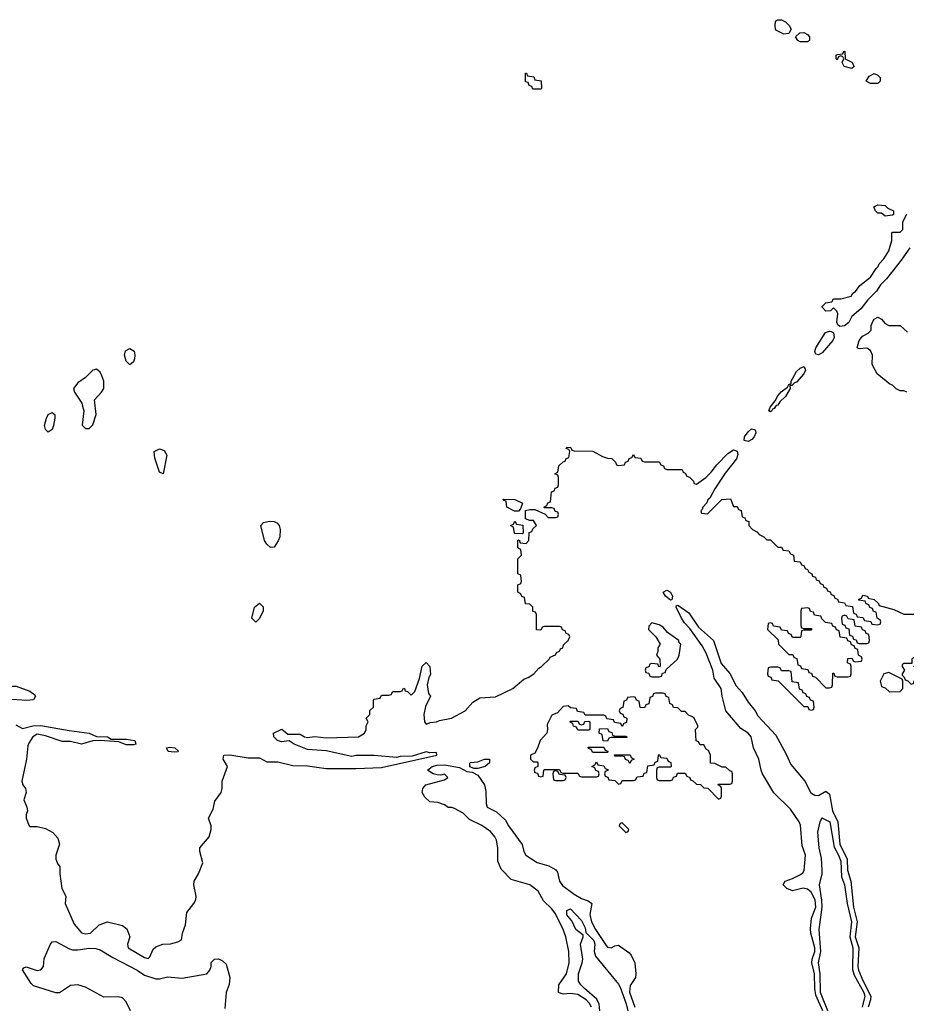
# Model space of a CAD drawing. Header units: inches. Extents: x 2710684 to 2828758, y 857022 to 965663.
# Tile 175 of 256: x 2764615 to 2769404, y 903026 to 908342. Entities that reach past the tile are written whole.
import ezdxf

# ---------------------------------------------------------------- set-up
doc = ezdxf.new("R2010")
doc.units = ezdxf.units.IN
doc.header["$MEASUREMENT"] = 0
doc.layers.add('C7960', color=7, linetype='Continuous')

msp = doc.modelspace()

# ---------------------------------------------------------------- linework, layer by layer
at = {"layer": 'C7960', "color": 4}
for points, elevation in [([(2768743.1, 908263.1), (2768703.1, 908283.1), (2768698, 908290), (2768695.3, 908310), (2768698, 908330), (2768703.1, 908336.9), (2768710, 908342), (2768730, 908342), (2768751, 908331), (2768771.3, 908311.3), (2768782, 908290), (2768770, 908268)], 12), ([(2768830, 908222), (2768818, 908230), (2768806, 908250), (2768828.4, 908271.6), (2768850, 908272), (2768870, 908262), (2768882, 908250), (2768882, 908230), (2768870, 908222)], 12), ([(2769110, 908078), (2769068.9, 908088.9), (2769058, 908110), (2769066, 908130), (2769062, 908142), (2769050, 908146), (2769038, 908142), (2769030, 908126), (2769026, 908130), (2769026, 908150), (2769030, 908154), (2769062, 908158), (2769066, 908170), (2769072.7, 908172.7), (2769074, 908130), (2769110, 908112), (2769122, 908090)], 12), ([(2767430, 907966), (2767387.3, 907967.3), (2767382, 907982), (2767367.3, 907987.3), (2767362, 908002), (2767347.3, 908007.3), (2767347.3, 908052.7), (2767352.7, 908052.7), (2767358, 908038), (2767392.7, 908032.7), (2767398, 908018), (2767432.7, 908012.7), (2767434, 907970)], 12), ([(2769210, 907998), (2769188, 908010), (2769203.1, 908036.9), (2769230, 908052), (2769250, 908042), (2769262, 908030), (2769262, 908010), (2769250, 907998)], 12), ([(2769290, 907282), (2769270, 907298), (2769250, 907298), (2769238, 907310), (2769228.4, 907331.6), (2769250, 907342), (2769290, 907338), (2769304.7, 907324.7), (2769334, 907310), (2769334, 907290), (2769330, 907286)], 12), ([(2768930, 906533.2), (2768915.3, 906535.3), (2768909.4, 906550), (2768916, 906570), (2768967.5, 906652.5), (2768990, 906660.7), (2768998.5, 906658.5), (2769010.8, 906650.8), (2769014.6, 906625.4), (2769007.7, 906610), (2768950, 906542.7)], 12), ([(2765210, 906479), (2765190, 906498), (2765181.2, 906530), (2765186, 906554), (2765210, 906566), (2765232.8, 906552.8), (2765237.3, 906530), (2765236.3, 906510), (2765230, 906495.3)], 12), ([(2768670, 906225.2), (2768662, 906230), (2768669.2, 906250), (2768696.5, 906283.5), (2768709.6, 906310.4), (2768727.5, 906332.5), (2768763.1, 906356.9), (2768770, 906372), (2768782, 906378), (2768782, 906390), (2768810, 906442.8), (2768830, 906461), (2768852, 906470), (2768858.8, 906450), (2768850.3, 906429.7), (2768810, 906384), (2768799.6, 906380.4), (2768786, 906366), (2768774, 906366), (2768776, 906350), (2768752.1, 906307.9), (2768721.1, 906278.9), (2768710, 906261.2), (2768701.4, 906258.6), (2768690, 906242), (2768681, 906239), (2768678, 906230)], 12), ([(2765030, 906455.3), (2765010, 906448.7), (2764971, 906410), (2764930, 906381.2), (2764906, 906350), (2764911.3, 906330), (2764950.9, 906270.9), (2764955.3, 906255.3), (2764961, 906230), (2764952.7, 906152.7), (2764970, 906134), (2764990, 906134), (2765010, 906154), (2765028.7, 906210), (2765019, 906290), (2765057.2, 906330), (2765069.2, 906350), (2765069.2, 906390), (2765058.6, 906418.6), (2765050, 906438)], 16), ([(2764770, 906115.3), (2764755.3, 906130), (2764749.3, 906150), (2764759.3, 906190), (2764769.3, 906210), (2764790, 906221), (2764804.7, 906210), (2764806, 906190), (2764798.8, 906150), (2764790, 906129)], 12), ([(2768550, 906065.2), (2768529, 906069), (2768529.4, 906090), (2768550, 906117.3), (2768567.9, 906132.1), (2768582, 906130), (2768586.8, 906126.8), (2768590.6, 906110.6), (2768582, 906090), (2768570, 906076)], 12), ([(2765390, 905889), (2765370, 905898), (2765345.2, 905974.8), (2765342, 906010), (2765370, 906024), (2765395.8, 906015.8), (2765410.6, 905990)], 12), ([(2767310, 905688), (2767288.4, 905688.4), (2767246, 905710), (2767242, 905742), (2767230, 905746), (2767227.3, 905752.7), (2767290, 905752), (2767331.3, 905731.3), (2767319.6, 905700.4)], 12), ([(2765970, 905492.7), (2765950, 905509.2), (2765938, 905530), (2765917.2, 905610), (2765932.3, 905627.7), (2765965.4, 905634.6), (2765990, 905633), (2766004.4, 905624.4), (2766016.3, 905610), (2766021.6, 905590), (2766020.4, 905550), (2766012.2, 905527.8), (2765990, 905494)], 12), ([(2767330, 905566), (2767287.3, 905567.3), (2767282, 905602), (2767266, 905610), (2767282, 905618), (2767290, 905634), (2767298, 905618), (2767332.7, 905612.7), (2767334, 905570)], 12), ([(2768130, 905207), (2768102.9, 905230), (2768090, 905251), (2768110, 905262), (2768130.3, 905250.3), (2768140.5, 905230), (2768138, 905210)], 8), ([(2765890, 905088.7), (2765869, 905110), (2765884, 905170), (2765910, 905191.3), (2765930, 905172), (2765930.7, 905150), (2765910, 905108)], 12), ([(2768870, 905166), (2768838, 905162), (2768834, 905150), (2768834, 905070), (2768838, 905058), (2768850, 905054), (2768890, 905054), (2768894, 905050), (2768890, 905046), (2768850, 905046), (2768838, 905042), (2768834, 905010), (2768830, 905006), (2768790, 905006), (2768782, 905022), (2768767.3, 905027.3), (2768762, 905042), (2768730, 905046), (2768722, 905062), (2768687.3, 905067.3), (2768682, 905082), (2768670, 905086), (2768658, 905082), (2768654, 905050), (2768712.7, 904992.7), (2768714, 904970), (2768770, 904914), (2768790, 904914), (2768798, 904898), (2768812.7, 904892.7), (2768818, 904858), (2768832.7, 904852.7), (2768838, 904838), (2768872.7, 904832.7), (2768878, 904818), (2768892.7, 904812.7), (2768898, 904798), (2768912.7, 904792.7), (2768970, 904734), (2768990, 904734), (2769002, 904738), (2769006, 904750), (2769007.3, 904812.7), (2769012.7, 904812.7), (2769018, 904798), (2769030, 904794), (2769090, 904794), (2769102, 904798), (2769106, 904810), (2769106, 904850), (2769102, 904862), (2769086, 904870), (2769087.3, 904892.7), (2769110, 904894), (2769118, 904878), (2769130, 904874), (2769162, 904878), (2769166, 904890), (2769162, 904902), (2769146, 904910), (2769142, 904942), (2769127.3, 904947.3), (2769122, 904962), (2769107.3, 904967.3), (2769102, 904982), (2769087.3, 904987.3), (2769082, 905002), (2769047.3, 905007.3), (2769042, 905042), (2769027.3, 905047.3), (2769022, 905062), (2769007.3, 905067.3), (2769002, 905082), (2768967.3, 905087.3), (2768947.3, 905107.3), (2768942, 905122), (2768907.3, 905127.3), (2768902, 905142), (2768887.3, 905147.3), (2768882, 905162)], 12), ([(2768030, 905086), (2768012.7, 905067.3), (2768012, 905050), (2768052, 905010), (2768074, 904970), (2768062, 904950), (2768062, 904930), (2768054, 904910), (2768072, 904890), (2768074, 904850), (2768067.3, 904847.3), (2768062, 904862), (2768030, 904866), (2768018, 904862), (2768012.7, 904847.3), (2767998, 904842), (2767994, 904830), (2767998, 904818), (2768012.7, 904812.7), (2768018, 904798), (2768030, 904794), (2768070, 904794), (2768082, 904798), (2768087.3, 904812.7), (2768102, 904818), (2768107.3, 904832.7), (2768168, 904890), (2768178, 904910), (2768186, 904970), (2768178, 904978), (2768175.3, 904990), (2768113.6, 905033.6), (2768090, 905062), (2768070, 905075.3)], 12), ([(2769070, 905126), (2769058, 905122), (2769054, 905110), (2769058, 905078), (2769072.7, 905072.7), (2769078, 905058), (2769092.7, 905052.7), (2769098, 905018), (2769112.7, 905012.7), (2769118, 904998), (2769132.7, 904992.7), (2769138, 904978), (2769150, 904974), (2769190, 904974), (2769202, 904978), (2769206, 904990), (2769202, 905022), (2769187.3, 905027.3), (2769182, 905042), (2769167.3, 905047.3), (2769162, 905062), (2769127.3, 905067.3), (2769122, 905102), (2769090, 905106), (2769082, 905122)], 12), ([(2769476.4, 904896.4), (2769443.6, 904896.4), (2769434, 904890), (2769434, 904866), (2769390, 904866), (2769382, 904858), (2769382, 904850), (2769394, 904830), (2769382, 904810), (2769382, 904802), (2769392.7, 904792.7), (2769398, 904778), (2769412.7, 904772.7), (2769430, 904754), (2769442, 904758), (2769447.3, 904772.7), (2769462, 904778), (2769466, 904790), (2769466, 904830), (2769462, 904842), (2769447.3, 904847.3), (2769446, 904854), (2769470, 904854), (2769486, 904890)], 12), ([(2768710, 904846), (2768670, 904846), (2768658, 904842), (2768654, 904810), (2768658, 904798), (2768672.7, 904792.7), (2768678, 904778), (2768712.7, 904772.7), (2768850, 904634), (2768872.7, 904632.7), (2768878, 904618), (2768890, 904614), (2768902, 904618), (2768906, 904630), (2768902, 904662), (2768887.3, 904667.3), (2768882, 904682), (2768867.3, 904687.3), (2768862, 904702), (2768847.3, 904707.3), (2768842, 904722), (2768827.3, 904727.3), (2768822, 904762), (2768787.3, 904767.3), (2768782, 904822), (2768770, 904826), (2768730, 904826), (2768722, 904842)], 12), ([(2769310, 904818), (2769282, 904810), (2769262, 904770), (2769270, 904742), (2769290, 904734), (2769312.7, 904712.7), (2769370, 904714), (2769386, 904730), (2769386, 904770), (2769382, 904782)], 12), ([(2764490, 904724.7), (2764576.4, 904743.6), (2764596.4, 904743.6), (2764670, 904716), (2764696.3, 904696.3), (2764701, 904690), (2764690, 904669), (2764654.4, 904665.6), (2764550, 904673.2), (2764530, 904677.2), (2764490, 904695.3), (2764406, 904710), (2764368.7, 904730), (2764410, 904746), (2764450, 904742.8)], 12), ([(2768090, 904706), (2768050, 904706), (2768038, 904702), (2768032.7, 904687.3), (2768018, 904682), (2768012.7, 904647.3), (2767998, 904642), (2767990, 904626), (2767967.3, 904627.3), (2767962, 904662), (2767947.3, 904667.3), (2767942, 904682), (2767930, 904686), (2767898, 904682), (2767892.7, 904667.3), (2767878, 904662), (2767872.7, 904627.3), (2767858, 904622), (2767854, 904610), (2767858, 904598), (2767872.7, 904592.7), (2767878, 904578), (2767894, 904570), (2767892.7, 904547.3), (2767878, 904542), (2767870, 904526), (2767862, 904542), (2767827.3, 904547.3), (2767822, 904562), (2767787.3, 904567.3), (2767782, 904582), (2767770, 904586), (2767670, 904586), (2767662, 904602), (2767627.3, 904607.3), (2767622, 904622), (2767590, 904626), (2767578, 904638), (2767550, 904634), (2767519.8, 904600.2), (2767490, 904586), (2767463.6, 904536.4), (2767466, 904510), (2767462, 904490), (2767426, 904450), (2767412, 904408), (2767398, 904382), (2767374, 904370), (2767374, 904350), (2767390, 904334), (2767410, 904334), (2767414, 904330), (2767414, 904310), (2767398, 904302), (2767394, 904290), (2767398, 904278), (2767412.7, 904272.7), (2767418, 904258), (2767430, 904254), (2767442, 904258), (2767446, 904290), (2767450, 904294), (2767530, 904294), (2767538, 904278), (2767550, 904274), (2767630, 904274), (2767638, 904258), (2767650, 904254), (2767730, 904254), (2767742, 904258), (2767746, 904270), (2767742, 904282), (2767727.3, 904287.3), (2767722, 904302), (2767706, 904310), (2767722, 904318), (2767730, 904334), (2767738, 904318), (2767770, 904314), (2767778, 904298), (2767792.7, 904292.7), (2767792.7, 904287.3), (2767778, 904282), (2767774, 904270), (2767778, 904258), (2767792.7, 904252.7), (2767798, 904238), (2767830, 904234), (2767850, 904214), (2767862, 904218), (2767870, 904234), (2767930, 904234), (2767942, 904238), (2767950, 904254), (2767982, 904258), (2767987.3, 904272.7), (2768002, 904278), (2768007.3, 904312.7), (2768042, 904318), (2768047.3, 904332.7), (2768062, 904338), (2768066, 904370), (2768070, 904374), (2768078, 904358), (2768110, 904354), (2768118, 904338), (2768132, 904332), (2768134, 904310), (2768130, 904306), (2768070, 904306), (2768058, 904302), (2768054, 904290), (2768054, 904250), (2768058, 904238), (2768070, 904234), (2768130, 904234), (2768142, 904238), (2768147.3, 904252.7), (2768162, 904258), (2768167.3, 904272.7), (2768210, 904274), (2768218, 904258), (2768234, 904250), (2768238, 904238), (2768250, 904234), (2768270, 904214), (2768292.7, 904212.7), (2768310, 904194), (2768332.7, 904192.7), (2768390, 904134), (2768402, 904138), (2768406, 904150), (2768406, 904190), (2768402, 904202), (2768386, 904210), (2768390, 904214), (2768450, 904214), (2768462, 904218), (2768466, 904230), (2768466, 904270), (2768462, 904282), (2768450, 904286), (2768430, 904306), (2768410, 904306), (2768370, 904326), (2768347.3, 904327.3), (2768346, 904370), (2768335.3, 904395.3), (2768323.1, 904403.1), (2768310, 904426), (2768290, 904426), (2768282, 904442), (2768268.4, 904448.4), (2768266, 904510), (2768278, 904522), (2768278, 904530), (2768258, 904570), (2768250, 904578), (2768227.3, 904587.3), (2768210, 904606), (2768190, 904606), (2768170, 904626), (2768147.3, 904627.3), (2768142, 904642), (2768126, 904650), (2768122, 904682), (2768107.3, 904687.3), (2768102, 904702)], 12), ([(2767630, 904506), (2767622, 904522), (2767607.3, 904527.3), (2767602, 904542), (2767586, 904550), (2767590, 904554), (2767630, 904554), (2767638, 904538), (2767650, 904534), (2767662, 904538), (2767667.3, 904552.7), (2767690, 904554), (2767694, 904550), (2767694, 904510), (2767690, 904506)], 12), ([(2767830, 904474), (2767890, 904474), (2767894, 904470), (2767894, 904466), (2767810, 904466), (2767798, 904462), (2767790, 904446), (2767767.3, 904447.3), (2767762, 904482), (2767746, 904490), (2767747.3, 904512.7), (2767790, 904514), (2767798, 904498), (2767812.7, 904492.7), (2767818, 904478)], 12), ([(2765450, 904386.6), (2765418, 904390), (2765408, 904410), (2765426.3, 904413.7), (2765454, 904410), (2765472.7, 904392.7), (2765470, 904389.3)], 12), ([(2767710, 904386), (2767702, 904402), (2767687.3, 904407.3), (2767686, 904414), (2767770, 904414), (2767778, 904398), (2767792.7, 904392.7), (2767790, 904386)], 12), ([(2767070, 904298), (2767047.3, 904307.3), (2767047.3, 904327.3), (2767050, 904331), (2767090, 904334.8), (2767126, 904350), (2767152, 904350), (2767152, 904330), (2767130, 904308.7), (2767090, 904298)], 8), ([(2767910, 904326), (2767902, 904342), (2767887.3, 904347.3), (2767882, 904362), (2767870, 904366), (2767830, 904366), (2767827.3, 904372.7), (2767912.7, 904372.7), (2767918, 904358), (2767934, 904350), (2767918, 904342)], 12), ([(2767510, 904286), (2767498, 904282), (2767494, 904270), (2767498, 904238), (2767510, 904234), (2767550, 904234), (2767562, 904238), (2767566, 904250), (2767562, 904262), (2767530, 904266), (2767522, 904282)], 12), ([(2767870, 904006), (2767858, 904002), (2767854, 903990), (2767890, 903954), (2767902, 903958), (2767906, 903970)], 12)]:
    msp.add_lwpolyline(points, close=True, dxfattribs=dict(at, elevation=elevation))
for points, elevation in [([(2769422.8, 907110), (2769376.7, 907043.3), (2769296.4, 906943.6), (2769264, 906910), (2769243, 906877), (2769196, 906830), (2769158.8, 906781.2), (2769110, 906739), (2769092.7, 906707.3), (2769070, 906689.2), (2769045.6, 906685.6), (2769033.6, 906693.6), (2769029.2, 906709.2), (2769033.6, 906753.6), (2769028.4, 906768.4), (2769010, 906786), (2768994, 906770), (2768970, 906768.7), (2768949, 906790), (2768950, 906794), (2768970, 906814), (2769002, 906818), (2769010, 906834), (2769050, 906834), (2769106, 906850), (2769115.3, 906864.7), (2769130, 906874), (2769153.2, 906906.8), (2769210, 906951.3), (2769240.7, 906999.3), (2769252.7, 907010), (2769256.5, 907023.5), (2769282, 907050), (2769310, 907094), (2769326, 907150), (2769326, 907190), (2769330, 907194), (2769370, 907194), (2769386, 907210), (2769386, 907250), (2769407.3, 907292.7)], 12), ([(2769406, 906330), (2769390, 906338), (2769370, 906338), (2769350, 906348), (2769330, 906368), (2769314.6, 906374.6), (2769246, 906430), (2769220.4, 906480.4), (2769222, 906530), (2769210, 906555.3), (2769190, 906568.7), (2769150, 906564), (2769138, 906570), (2769149.4, 906610.6), (2769166.6, 906633.4), (2769198, 906650), (2769214, 906666), (2769214, 906690), (2769224.1, 906715.9), (2769230, 906724.7), (2769250, 906736), (2769270, 906724.7), (2769290, 906701), (2769310, 906691.3), (2769371.6, 906691.6), (2769410, 906654)], 12), ([(2764594, 904534), (2764630, 904514.8), (2764686, 904530), (2764730, 904530.3), (2764883.4, 904503.4), (2764990.3, 904490.3), (2765030, 904470.7), (2765090, 904470.4), (2765110, 904458), (2765190, 904458), (2765238, 904450), (2765242, 904430), (2765230, 904426.6), (2765190, 904427), (2765150, 904442), (2765049.5, 904449.5), (2765010, 904447.6), (2764950, 904429.6), (2764890, 904445.1), (2764844.5, 904444.5), (2764755.1, 904475.1), (2764710, 904484.5), (2764686.8, 904470), (2764664.2, 904435.8), (2764659.2, 904420.8), (2764651.7, 904348.3), (2764627.3, 904230), (2764632.7, 904210), (2764646.7, 904190), (2764650.4, 904170), (2764637.1, 904130), (2764654.4, 904090), (2764657.1, 904070), (2764650.6, 904050), (2764650.7, 904030.7), (2764666, 903990), (2764670, 903986), (2764710, 903986), (2764754.4, 903974.4), (2764794, 903954), (2764822, 903922), (2764830.8, 903890), (2764811, 903830), (2764811.3, 903810), (2764822, 903782), (2764832, 903770), (2764831.3, 903730), (2764842.8, 903650), (2764864.7, 903610), (2764861, 903570), (2764910, 903458), (2764950, 903412), (2764970, 903406.8), (2764998, 903410), (2765044.7, 903455.3), (2765089.1, 903470.9), (2765170.7, 903450.7), (2765193.7, 903433.7), (2765211, 903390), (2765198, 903350), (2765202, 903330), (2765290, 903278), (2765310, 903272), (2765319, 903281), (2765336, 903324), (2765350, 903336), (2765388.9, 903351.1), (2765430, 903351.3), (2765470, 903362), (2765490, 903374), (2765494, 903410), (2765510, 903454), (2765518, 903522), (2765556, 903570), (2765566, 903590), (2765569.3, 903610), (2765555.1, 903670), (2765558, 903690), (2765581.2, 903730), (2765604, 903790), (2765589, 903850), (2765588.7, 903870), (2765639, 903930), (2765649, 903970), (2765649, 903990), (2765635.3, 904030), (2765660.2, 904079.8), (2765670, 904122), (2765704, 904170), (2765709, 904190), (2765709, 904230), (2765738, 904310), (2765714, 904350), (2765718, 904370), (2765750, 904372.7), (2765850, 904356.3), (2765910, 904355.5), (2765950, 904334.8), (2766010, 904334.4), (2766090, 904315.5), (2766170, 904313.7), (2766270, 904298), (2766430, 904298), (2766570, 904304.9), (2766868, 904370), (2766866, 904386), (2766830, 904384), (2766810, 904388.7), (2766734.8, 904365.2), (2766670, 904364), (2766650, 904359), (2766530, 904369), (2766430, 904369), (2766410, 904364), (2766270, 904394), (2766170, 904401.2), (2766098, 904430), (2766070, 904448), (2766030, 904442), (2766008, 904450), (2765988, 904470), (2765986, 904490), (2766032, 904512), (2766063.6, 904483.6), (2766130, 904484.7), (2766154, 904470), (2766170, 904466), (2766210, 904471.3), (2766270, 904464.9), (2766446, 904470), (2766478, 904490), (2766486, 904510), (2766486, 904530), (2766498, 904550), (2766486, 904570), (2766506, 904590), (2766507.3, 904612.7), (2766526, 904630), (2766526, 904670), (2766530, 904674), (2766562, 904678), (2766570, 904694), (2766610, 904694), (2766622, 904698), (2766630, 904714), (2766670, 904714), (2766682, 904718), (2766688, 904732), (2766694, 904730), (2766698, 904718), (2766710, 904714), (2766730, 904694), (2766750, 904714), (2766774.6, 904785.4), (2766789.3, 904850.7), (2766810, 904872), (2766830.8, 904850), (2766833.7, 904806.3), (2766824.7, 904790), (2766816, 904750), (2766824, 904704), (2766834, 904690), (2766806.4, 904633.6), (2766798.8, 904590), (2766801, 904550), (2766810, 904538), (2766833.2, 904546.8), (2766866, 904550), (2766882.7, 904557.3), (2766948, 904570), (2767022, 904610), (2767063.1, 904656.9), (2767100.4, 904679.6), (2767185.4, 904685.4), (2767279, 904730), (2767338, 904782), (2767362, 904790), (2767392.7, 904810), (2767419, 904841), (2767434, 904850), (2767475.3, 904890), (2767480.2, 904899.8), (2767510, 904912), (2767515.5, 904924.5), (2767530, 904932), (2767535.5, 904944.5), (2767548, 904950), (2767552.9, 904967.1), (2767578, 904990), (2767586, 905010), (2767582, 905022), (2767567.3, 905027.3), (2767562, 905042), (2767547.3, 905047.3), (2767542, 905062), (2767530, 905066), (2767450, 905066), (2767438, 905062), (2767430, 905046), (2767407.3, 905047.3), (2767406, 905130), (2767402, 905142), (2767387.3, 905147.3), (2767386, 905170), (2767370, 905186), (2767347.3, 905187.3), (2767342, 905222), (2767327.3, 905227.3), (2767322, 905242), (2767306, 905250), (2767306, 905290), (2767322, 905298), (2767326, 905310), (2767322, 905342), (2767306, 905350), (2767306, 905430), (2767326, 905450), (2767322, 905482), (2767306, 905490), (2767306, 905530), (2767312.7, 905532.7), (2767318, 905518), (2767350, 905514), (2767366, 905530), (2767367.3, 905572.7), (2767382, 905578), (2767387.3, 905592.7), (2767406, 905610), (2767390, 905638), (2767370, 905638), (2767347.3, 905647.3), (2767348, 905692), (2767370, 905698), (2767396.9, 905696.9), (2767452.7, 905672.7), (2767470, 905654), (2767510, 905654), (2767522, 905658), (2767526, 905670), (2767522, 905682), (2767507.3, 905687.3), (2767502, 905702), (2767490, 905706), (2767450, 905706), (2767446, 905710), (2767462, 905718), (2767467.3, 905732.7), (2767482, 905738), (2767487.3, 905792.7), (2767502, 905798), (2767507.3, 905812.7), (2767522, 905818), (2767526, 905830), (2767526, 905870), (2767522, 905882), (2767506, 905890), (2767522, 905898), (2767527.3, 905932.7), (2767550, 905954), (2767562, 905958), (2767567.3, 905972.7), (2767582, 905978), (2767586, 906010), (2767582, 906022), (2767567.3, 906027.3), (2767570, 906034), (2767592.7, 906032.7), (2767598, 906018), (2767610, 906014), (2767711.6, 906011.6), (2767763.6, 905983.6), (2767790, 905974), (2767812.7, 905972.7), (2767832.7, 905952.7), (2767838, 905938), (2767850, 905934), (2767882, 905938), (2767887.3, 905952.7), (2767902, 905958), (2767907.3, 905972.7), (2767922, 905978), (2767930, 905994), (2767938, 905978), (2767970, 905974), (2767978, 905958), (2767990, 905954), (2768070, 905954), (2768078, 905938), (2768092.7, 905932.7), (2768098, 905918), (2768110, 905914), (2768192.7, 905912.7), (2768198, 905898), (2768210, 905894), (2768218, 905878), (2768232.7, 905872.7), (2768254, 905850), (2768258, 905838), (2768270, 905834), (2768322, 905870), (2768350, 905898), (2768380.9, 905939.1), (2768440.7, 905999.3), (2768470, 906018.8), (2768490, 906012), (2768493.7, 905993.7), (2768487.3, 905970), (2768426.4, 905893.6), (2768370, 905808.7), (2768342, 905758), (2768332, 905750), (2768326.4, 905733.6), (2768304.7, 905710), (2768302, 905698), (2768294, 905690), (2768298, 905678), (2768330, 905674), (2768408.4, 905751.6), (2768454, 905754), (2768470, 905714), (2768490, 905714), (2768498, 905698), (2768512.7, 905692.7), (2768518, 905658), (2768532.7, 905652.7), (2768538, 905638), (2768552.7, 905632.7), (2768554, 905610), (2768574, 905590), (2768596.9, 905576.9), (2768610, 905562), (2768634, 905550), (2768650, 905534), (2768670, 905534), (2768710, 905494), (2768730, 905494), (2768738, 905478), (2768770, 905474), (2768778, 905458), (2768794, 905450), (2768798, 905418), (2768830, 905414), (2768838, 905398), (2768850, 905394), (2768858, 905378), (2768870, 905374), (2768878, 905358), (2768894, 905350), (2768898, 905338), (2768912.7, 905332.7), (2768918, 905318), (2768932.7, 905312.7), (2768938, 905298), (2768952.7, 905292.7), (2768958, 905278), (2768972.7, 905272.7), (2768978, 905258), (2768992.7, 905252.7), (2768998, 905238), (2769012.7, 905232.7), (2769018, 905218), (2769032.7, 905212.7), (2769038, 905198), (2769070, 905194), (2769078, 905178), (2769112.7, 905172.7), (2769118, 905138), (2769132.7, 905132.7), (2769138, 905118), (2769170, 905114), (2769178, 905098), (2769212.7, 905092.7), (2769218, 905078), (2769250, 905074), (2769262, 905078), (2769266, 905090), (2769262, 905102), (2769246, 905110), (2769242, 905142), (2769227.3, 905147.3), (2769222, 905162), (2769207.3, 905167.3), (2769202, 905182), (2769187.3, 905187.3), (2769182, 905202), (2769147.3, 905207.3), (2769147.3, 905212.7), (2769162, 905218), (2769170, 905234), (2769194, 905230), (2769198, 905218), (2769230, 905212), (2769254, 905190), (2769258, 905178), (2769336.9, 905156.9), (2769390, 905132), (2769448.4, 905131.6)], 12), ([(2768953.9, 902990), (2768915.3, 903075.3), (2768909.8, 903110), (2768907.7, 903190), (2768893.8, 903250), (2768894.8, 903270), (2768909.7, 903310), (2768909.7, 903330), (2768888.2, 903410), (2768886.5, 903433.5), (2768892.8, 903490), (2768915.3, 903550), (2768911.5, 903590), (2768890, 903631.6), (2768870, 903647.3), (2768847.1, 903652.9), (2768790, 903639), (2768758, 903650), (2768738, 903670), (2768749.1, 903690.9), (2768790, 903704.7), (2768832.9, 903727.1), (2768844.7, 903735.3), (2768852.1, 903747.9), (2768859.6, 903830), (2768841.7, 903881.7), (2768833, 903993), (2768826.2, 904010), (2768778.5, 904078.5), (2768688.2, 904168.2), (2768628, 904270), (2768619.7, 904290), (2768607.3, 904350), (2768579.3, 904410), (2768565.2, 904470), (2768550, 904489), (2768510, 904515.3), (2768429.5, 904610), (2768408.7, 904690), (2768404, 904730), (2768366.3, 904786.3), (2768359.5, 904830), (2768322.3, 904922.3), (2768301, 904961), (2768235.4, 905055.4), (2768205.6, 905085.6), (2768189.8, 905109.8), (2768161.2, 905170), (2768162, 905178), (2768170, 905181), (2768230, 905139.3), (2768282.3, 905062.3), (2768362, 904990), (2768404.9, 904864.9), (2768451, 904811), (2768485.7, 904745.7), (2768517.4, 904710), (2768550, 904656.4), (2768588.5, 904610), (2768602.6, 904582.6), (2768698.8, 904478.8), (2768755.8, 904375.8), (2768779.5, 904319.5), (2768856.5, 904230), (2768888, 904168), (2768910, 904154), (2768930, 904153.8), (2768970, 904175.5), (2768990, 904161), (2769004.7, 904070), (2769033.5, 904010), (2769045.5, 903890), (2769085, 903810), (2769086.5, 903750), (2769105.2, 903690), (2769118.2, 903550), (2769139, 903470), (2769127.4, 903390), (2769147.7, 903330), (2769141.8, 903230), (2769146, 903210), (2769170, 903154.4), (2769213.2, 903070), (2769211.3, 903050), (2769197.6, 903010)], 8), ([(2767703.5, 903010), (2767693.5, 903030), (2767674.3, 903050), (2767630, 903078.3), (2767590, 903083), (2767550, 903079.5), (2767526, 903090), (2767527, 903130), (2767569.5, 903190), (2767582.9, 903250), (2767581.3, 903310), (2767564.7, 903390), (2767551.1, 903430), (2767510, 903514.5), (2767490, 903540.7), (2767444.8, 903584.8), (2767416.4, 903636.4), (2767370, 903671.1), (2767270, 903699.5), (2767215.1, 903755.1), (2767198, 903798), (2767197.4, 903870), (2767191.2, 903911.2), (2767182, 903930), (2767158.6, 903958.6), (2767111.3, 903991.3), (2767044.1, 904024.1), (2767010, 904058), (2766963.1, 904083.1), (2766950, 904088.7), (2766930, 904089), (2766910, 904102), (2766874.6, 904114.6), (2766830, 904119), (2766803.2, 904143.2), (2766789.2, 904170), (2766793.2, 904190), (2766809, 904210), (2766910, 904238), (2766928, 904250), (2766910, 904268), (2766890, 904262), (2766870, 904264), (2766849.3, 904269.3), (2766818, 904290), (2766844, 904310), (2766870, 904316.5), (2766910, 904318), (2766990, 904304.7), (2767030, 904282), (2767059.6, 904279.6), (2767090, 904262), (2767126, 904210), (2767133.7, 904173.7), (2767134.8, 904110), (2767141, 904090), (2767190, 904065.5), (2767238.9, 904018.9), (2767254.8, 903990), (2767328.4, 903888.4), (2767338, 903850), (2767348.4, 903830), (2767410, 903791.8), (2767473, 903773), (2767510.9, 903750.9), (2767519.8, 903739.8), (2767530.4, 903690), (2767546.6, 903666.6), (2767610, 903620.3), (2767650, 903597.1), (2767684.9, 903584.9), (2767704.7, 903570), (2767694.9, 903510), (2767703.2, 903470), (2767724.7, 903430), (2767783.1, 903343.1), (2767790, 903334.8), (2767810, 903330.8), (2767830, 903341), (2767850, 903344.7), (2767905.2, 903305.2), (2767918.8, 903290), (2767937.3, 903250), (2767944, 903190), (2767941, 903170), (2767912.5, 903127.5), (2767909.1, 903090.9), (2767936.9, 903010)], 8), ([(2768980.9, 902990), (2768940.6, 903090), (2768939.1, 903190), (2768929.8, 903250), (2768943.2, 903310), (2768932.8, 903430), (2768949.8, 903550), (2768948.1, 903588.1), (2768934.5, 903670), (2768949.2, 903730), (2768949.2, 903750), (2768945.6, 903814.4), (2768932.7, 903870), (2768925.6, 903954.4), (2768938, 904010), (2768950, 904034), (2768950.8, 904030.8), (2768990.3, 904010), (2769013.8, 903873.8), (2769038.5, 903830), (2769050, 903798), (2769054.7, 903714.7), (2769070.9, 903670.9), (2769083.9, 903570), (2769107.2, 903470), (2769099, 903390), (2769114.3, 903330), (2769112.9, 903212.9), (2769122.5, 903182.5), (2769174.2, 903090), (2769179.7, 903070), (2769165.2, 903010)], 4), ([(2767748.7, 902990), (2767745.6, 903025.6), (2767732.9, 903052.9), (2767666, 903110), (2767645.6, 903130), (2767633.3, 903150), (2767632.8, 903190), (2767653.6, 903250), (2767656.2, 903270), (2767643.7, 903350), (2767659, 903390), (2767658, 903398), (2767619, 903430), (2767597, 903477), (2767570, 903509), (2767570, 903532), (2767590, 903541), (2767650, 903477.3), (2767670, 903438), (2767673, 903413), (2767717, 903370), (2767721.3, 903350), (2767717.6, 903310), (2767724.8, 903284.8), (2767850, 903134), (2767858, 903118), (2767891.5, 903028.5), (2767900.7, 902990)], 4), ([(2765214.3, 902990), (2765190, 903039.3), (2765170, 903060.7), (2765146.6, 903066.6), (2765070, 903064), (2764970, 903118), (2764930, 903131.5), (2764890, 903126.3), (2764830, 903087.3), (2764810, 903087), (2764690, 903126), (2764677.2, 903137.2), (2764630, 903211.3), (2764638, 903222), (2764650, 903227.7), (2764710, 903207.7), (2764730, 903211.3), (2764744, 903230), (2764746.8, 903273.2), (2764782, 903350), (2764790, 903362), (2764810, 903364.7), (2764884.6, 903324.6), (2764900.3, 903320.3), (2764930, 903319.5), (2764990, 903328.5), (2765026.9, 903326.9), (2765050, 903320.4), (2765118, 903278), (2765250, 903210.4), (2765290, 903183.7), (2765350, 903162.4), (2765370, 903162.4), (2765413.7, 903173.7), (2765492.9, 903167.1), (2765626, 903190), (2765642, 903210), (2765648.7, 903230), (2765649.2, 903250.8), (2765668, 903270), (2765690, 903270.7), (2765710, 903261), (2765730, 903242), (2765751, 903170), (2765746.8, 903133.2), (2765731, 903090), (2765723.5, 903003.5)], 8)]:
    msp.add_lwpolyline(points, dxfattribs=dict(at, elevation=elevation))

doc.saveas('drawing.dxf')
